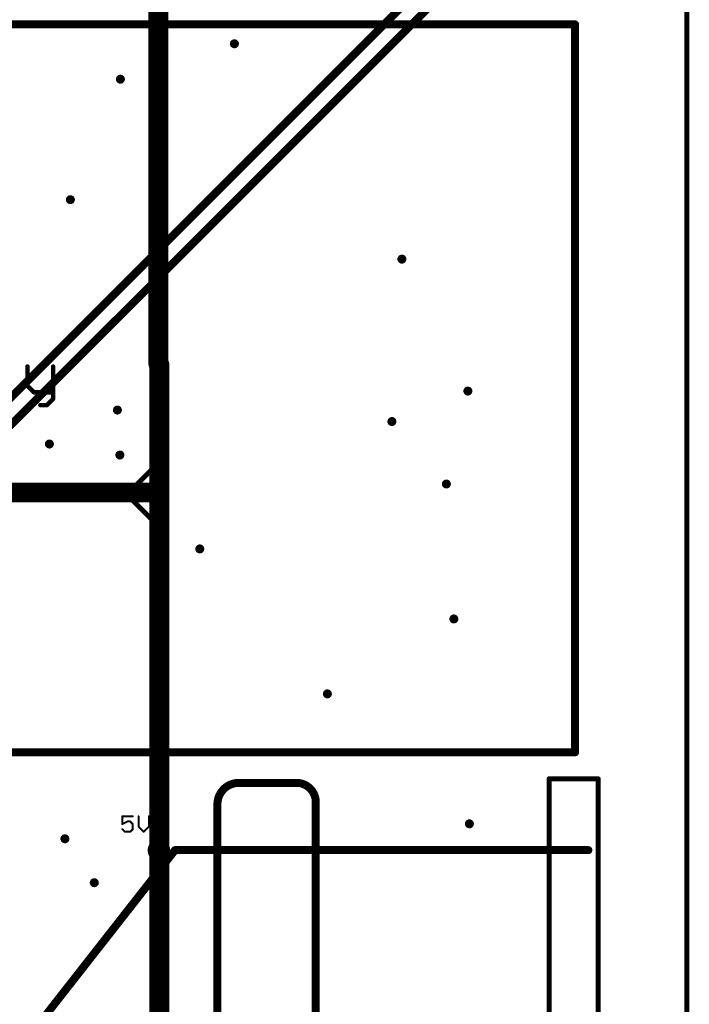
# Model space of a CAD drawing. Extents: x -10 to 150, y -20 to 180.
# Tile 66 of 70: x 71 to 105, y 97 to 147. Entities that reach past the tile are written whole.
import ezdxf

# ---------------------------------------------------------------- set-up
doc = ezdxf.new("R2010")
doc.units = 0
for name, color, linetype in [('1', 12, 'CONTINUOUS'), ('16', 132, 'CONTINUOUS'), ('18', 110, 'CONTINUOUS'), ('20', 6, 'CONTINUOUS'), ('21', 253, 'CONTINUOUS'), ('23', 53, 'CONTINUOUS'), ('25', 253, 'CONTINUOUS')]:
    doc.layers.add(name, color=color, linetype=linetype)

# ---------------------------------------------------------------- blocks, each defined once
blk = doc.blocks.new('PIE')
at = {"const_width": 0.5}
blk.add_lwpolyline([(0, -0.25, 1), (0, 0.25, 1), (0, -0.25)], format="xyb", dxfattribs=at)
blk = doc.blocks.new('ROUNDV')
at = {"const_width": 0.5}
blk.add_lwpolyline([(0, -0.25, 1), (0, 0.25, 1), (0, -0.25)], format="xyb", dxfattribs=at)

msp = doc.modelspace()

# ---------------------------------------------------------------- linework, layer by layer
at = {"layer": '1'}
for points, const_width in [([(62.0522, 118.9736), (92.2528, 149.1742)], 0.4064), ([(62.6872, 118.2116), (93.0656, 148.59)], 0.4064), ([(78.2041, 122.7328), (78.2041, 129.2581)], 1.016), ([(78.0034, 124.1044), (76.835, 122.936)], 0.254), ([(78.0288, 124.1298), (78.0034, 124.1044)], 0.254), ([(78.0542, 124.1298), (78.0288, 124.1298)], 0.254), ([(78.0542, 121.3866), (78.0542, 124.1298)], 0.254), ([(69.8246, 122.7582), (78.0288, 122.7582)], 1.016), ([(78.0542, 122.7328), (78.2041, 122.7328)], 1.016), ([(78.2041, 104.6734), (78.2041, 122.7328)], 1.016), ([(76.835, 122.936), (76.835, 122.3772)], 0.254), ([(76.835, 122.3772), (77.8256, 121.3866)], 0.254), ([(77.8256, 121.3866), (78.0542, 121.3866)], 0.254), ([(78.2041, 55.2831), (78.2041, 104.6734)], 1.016), ([(78.1812, 104.5718), (78.232, 104.5718)], 0.6096), ([(78.232, 104.6455), (78.2041, 104.6734)], 0.6096), ([(78.232, 104.5718), (78.232, 104.6455)], 0.6096)]:
    msp.add_lwpolyline(points, dxfattribs=dict(at, const_width=const_width))
for points, const_width in [([(78.4581, 129.2581, 1), (77.9501, 129.2581)], 0.508), ([(77.9585, 124.1493, 1), (78.0483, 124.0595)], 0.127), ([(78.0483, 124.0595, 1), (77.9585, 124.1493)], 0.127), ([(78.0288, 124.1933, 1), (78.0288, 124.0663)], 0.127), ([(78.0737, 124.0849, 1), (77.9839, 124.1747)], 0.127), ([(78.1177, 124.1298, 1), (77.9907, 124.1298)], 0.127), ([(78.0542, 124.0663, 1), (78.0542, 124.1933)], 0.127), ([(78.0542, 122.7328, 0.4142), (78.0288, 122.7582)], 1.016), ([(78.0288, 123.0122, 1), (78.0288, 122.5042)], 0.508), ([(78.0542, 122.9868, 1), (78.0542, 122.4788)], 0.508), ([(78.4581, 122.7328, 1), (77.9501, 122.7328)], 0.508), ([(78.0288, 122.5042, 1), (78.0288, 123.0122)], 0.508), ([(78.2041, 122.4788, 1), (78.2041, 122.9868)], 0.508), ([(76.8985, 122.936, 1), (76.7715, 122.936)], 0.127), ([(76.7901, 122.9809, 1), (76.8799, 122.8911)], 0.127), ([(77.8002, 122.7328, 1), (78.3082, 122.7328)], 0.508), ([(77.9501, 122.7328, 1), (78.4581, 122.7328)], 0.508), ([(76.8799, 122.4221, 1), (76.7901, 122.3323)], 0.127), ([(76.7715, 122.3772, 1), (76.8985, 122.3772)], 0.127), ([(77.8256, 121.4501, 1), (77.8256, 121.3231)], 0.127), ([(77.7807, 121.3417, 1), (77.8705, 121.4315)], 0.127), ([(77.9907, 121.3866, 1), (78.1177, 121.3866)], 0.127), ([(78.0542, 121.3231, 1), (78.0542, 121.4501)], 0.127), ([(78.4581, 104.6734, 1), (77.9501, 104.6734)], 0.508), ([(77.9501, 104.6734, 1), (78.4581, 104.6734)], 0.508), ([(78.1812, 104.7242, 1), (78.1812, 104.4194)], 0.3048), ([(78.3118, 104.7812, 1), (78.0963, 104.5656)], 0.3048), ([(78.3844, 104.6455, 1), (78.0796, 104.6455)], 0.3048), ([(78.0796, 104.5718, 1), (78.3844, 104.5718)], 0.3048), ([(78.1242, 104.5377, 1), (78.3398, 104.7532)], 0.3048), ([(78.232, 104.4194, 1), (78.232, 104.7242)], 0.3048)]:
    msp.add_lwpolyline(points, format="xyb", dxfattribs=dict(at, const_width=const_width))
at = {"layer": '16', "const_width": 1.016}
for points in [[(78.1583, 129.3038), (78.1583, 148.9634)], [(78.2041, 129.2581), (78.1583, 129.3038)]]:
    msp.add_lwpolyline(points, dxfattribs=at)
at = {"layer": '16', "const_width": 0.508}
for points in [[(78.3379, 129.4834, 1), (77.9787, 129.1242)], [(78.0245, 129.0785, 1), (78.3837, 129.4377)], [(77.9043, 129.3038, 1), (78.4123, 129.3038)]]:
    msp.add_lwpolyline(points, format="xyb", dxfattribs=at)
at = {"layer": '20'}
for points, const_width in [([(105, 161.9644), (105, 2.2598)], 0.254), ([(82.2482, 108.001), (85.1668, 108.001)], 0.4064), ([(98, 108.204), (98, 64.8208)], 0.254), ([(100.5, 108.204), (98, 108.204)], 0.254), ([(100.5, 64.8208), (100.5, 108.204)], 0.254), ([(81.1542, 66.1882), (81.1542, 106.907)], 0.4064), ([(86.1542, 107.0136), (86.1542, 66.3788)], 0.4064)]:
    msp.add_lwpolyline(points, dxfattribs=dict(at, const_width=const_width))
for points, const_width in [([(82.2482, 108.001, 0.4142), (81.1542, 106.907)], 0.4064), ([(82.2482, 108.1026, 1), (82.2482, 107.8994)], 0.2032), ([(82.2482, 107.8994, 1), (82.2482, 108.1026)], 0.2032), ([(86.1542, 107.0136, 0.4142), (85.1668, 108.001)], 0.4064), ([(85.1668, 108.1026, 1), (85.1668, 107.8994)], 0.2032), ([(85.1668, 107.8994, 1), (85.1668, 108.1026)], 0.2032), ([(98.0635, 108.204, 1), (97.9365, 108.204)], 0.127), ([(98, 108.2675, 1), (98, 108.1405)], 0.127), ([(100.5635, 108.204, 1), (100.4365, 108.204)], 0.127), ([(100.5, 108.1405, 1), (100.5, 108.2675)], 0.127), ([(81.2558, 106.907, 1), (81.0526, 106.907)], 0.2032), ([(86.2558, 107.0136, 1), (86.0526, 107.0136)], 0.2032), ([(86.0526, 107.0136, 1), (86.2558, 107.0136)], 0.2032), ([(81.0526, 106.907, 1), (81.2558, 106.907)], 0.2032)]:
    msp.add_lwpolyline(points, format="xyb", dxfattribs=dict(at, const_width=const_width))
at = {"layer": '21'}
for points, const_width in [([(32.3244, 146.5504), (99.3244, 146.5504)], 0.4064), ([(99.3244, 146.5504), (99.3244, 109.5504)], 0.4064), ([(71.507, 129.1559), (71.507, 128.1771)], 0.2286), ([(72.812, 129.1559), (72.812, 127.5247)], 0.2286), ([(71.507, 128.1771), (71.8332, 127.8509)], 0.2286), ([(71.8332, 127.8509), (72.812, 127.8509)], 0.2286), ([(72.812, 127.5247), (72.4857, 127.1984)], 0.2286), ([(72.4857, 127.1984), (72.1595, 127.1984)], 0.2286), ([(99.3244, 109.5504), (32.3244, 109.5504)], 0.4064), ([(71.5, 95), (79, 104.58)], 0.4064), ([(79, 104.58), (100, 104.58)], 0.4064)]:
    msp.add_lwpolyline(points, dxfattribs=dict(at, const_width=const_width))
for points, const_width in [([(99.426, 146.5504, 1), (99.2228, 146.5504)], 0.2032), ([(99.3244, 146.4488, 1), (99.3244, 146.652)], 0.2032), ([(71.5641, 129.1559, 1), (71.4498, 129.1559)], 0.1143), ([(72.8691, 129.1559, 1), (72.7548, 129.1559)], 0.1143), ([(71.4498, 128.1771, 1), (71.5641, 128.1771)], 0.1143), ([(71.5474, 128.2176, 1), (71.4666, 128.1367)], 0.1143), ([(71.8332, 127.9081, 1), (71.8332, 127.7938)], 0.1143), ([(71.7928, 127.8105, 1), (71.8736, 127.8913)], 0.1143), ([(72.8524, 127.4842, 1), (72.7716, 127.5651)], 0.1143), ([(72.812, 127.7938, 1), (72.812, 127.9081)], 0.1143), ([(72.1595, 127.2556, 1), (72.1595, 127.1413)], 0.1143), ([(72.4453, 127.2388, 1), (72.5261, 127.158)], 0.1143), ([(72.4857, 127.1413, 1), (72.4857, 127.2556)], 0.1143), ([(72.7548, 127.5247, 1), (72.8691, 127.5247)], 0.1143), ([(99.2228, 109.5504, 1), (99.426, 109.5504)], 0.2032), ([(99.3244, 109.4488, 1), (99.3244, 109.652)], 0.2032), ([(79, 104.6816, 1), (79, 104.4784)], 0.2032), ([(79.08, 104.5174, 1), (78.92, 104.6426)], 0.2032), ([(100, 104.4784, 1), (100, 104.6816)], 0.2032)]:
    msp.add_lwpolyline(points, format="xyb", dxfattribs=dict(at, const_width=const_width))
at = {"layer": '23'}
msp.add_point((78.1812, 104.5718), dxfattribs=at)
at = {"layer": '25', "const_width": 0.1016}
for points in [[(76.8524, 106.2997), (76.327, 106.2997)], [(76.327, 106.2997), (76.327, 105.9056)], [(77.1456, 106.2997), (77.1456, 105.7743)], [(77.671, 105.7743), (77.671, 106.2997)], [(76.327, 105.9056), (76.5897, 106.037)], [(76.4583, 105.5116), (76.327, 105.6429)], [(76.5897, 106.037), (76.721, 106.037)], [(76.721, 106.037), (76.8524, 105.9056)], [(76.8524, 105.6429), (76.721, 105.5116)], [(76.8524, 105.9056), (76.8524, 105.6429)], [(77.1456, 105.7743), (77.4083, 105.5116)], [(77.4083, 105.5116), (77.671, 105.7743)], [(76.721, 105.5116), (76.4583, 105.5116)]]:
    msp.add_lwpolyline(points, dxfattribs=at)
at = {"layer": '25', "const_width": 0.0508}
for points in [[(76.327, 106.3251, 1), (76.327, 106.2743)], [(76.3524, 106.2997, 1), (76.3016, 106.2997)], [(76.8524, 106.2743, 1), (76.8524, 106.3251)], [(77.171, 106.2997, 1), (77.1202, 106.2997)], [(77.6964, 106.2997, 1), (77.6456, 106.2997)], [(76.3156, 105.9284, 1), (76.3384, 105.8829)], [(76.3016, 105.9056, 1), (76.3524, 105.9056)], [(76.345, 105.6609, 1), (76.309, 105.625)], [(76.5897, 106.0624, 1), (76.5897, 106.0116)], [(76.601, 106.0143, 1), (76.5783, 106.0597)], [(76.739, 106.0549, 1), (76.7031, 106.019)], [(76.721, 106.0116, 1), (76.721, 106.0624)], [(76.8778, 105.9056, 1), (76.827, 105.9056)], [(76.827, 105.6429, 1), (76.8778, 105.6429)], [(76.8344, 105.8877, 1), (76.8703, 105.9236)], [(76.8703, 105.625, 1), (76.8344, 105.6609)], [(77.1635, 105.7923, 1), (77.1276, 105.7563)], [(77.1202, 105.7743, 1), (77.171, 105.7743)], [(77.6456, 105.7743, 1), (77.6964, 105.7743)], [(77.6889, 105.7563, 1), (77.653, 105.7923)], [(76.4583, 105.537, 1), (76.4583, 105.4862)], [(76.4404, 105.4936, 1), (76.4763, 105.5296)], [(76.7031, 105.5296, 1), (76.739, 105.4936)], [(76.721, 105.4862, 1), (76.721, 105.537)], [(77.3903, 105.5296, 1), (77.4262, 105.4936)], [(77.3903, 105.4936, 1), (77.4262, 105.5296)]]:
    msp.add_lwpolyline(points, format="xyb", dxfattribs=at)

# ---------------------------------------------------------------- block references
at = {"layer": '1', "xscale": 1.143, "yscale": 1.143}
msp.add_blockref('PIE', (78.1812, 104.5718), dxfattribs=at)
at = {"layer": '18', "xscale": 0.4572, "yscale": 0.4572}
for p in [(82.0166, 145.5674), (82.0166, 145.5674), (76.2254, 143.764), (76.2254, 143.764), (73.6854, 137.6426), (73.6854, 137.6426), (90.5256, 134.62), (90.5256, 134.62), (78.2041, 129.2581), (78.2041, 129.2581), (93.8784, 127.9144), (93.8784, 127.9144), (76.073, 126.9492), (76.073, 126.9492), (90.0176, 126.365), (90.0176, 126.365), (72.6186, 125.222), (72.6186, 125.222), (76.2, 124.6632), (76.2, 124.6632), (92.7862, 123.19), (92.7862, 123.19), (80.2589, 119.8905), (80.2589, 119.8905), (93.1672, 116.332), (93.1672, 116.332), (86.741, 112.522), (86.741, 112.522), (93.9546, 105.918), (93.9546, 105.918), (73.406, 105.156), (73.406, 105.156), (74.8995, 102.9259), (74.8995, 102.9259)]:
    msp.add_blockref('ROUNDV', p, dxfattribs=at)

doc.saveas('drawing.dxf')
